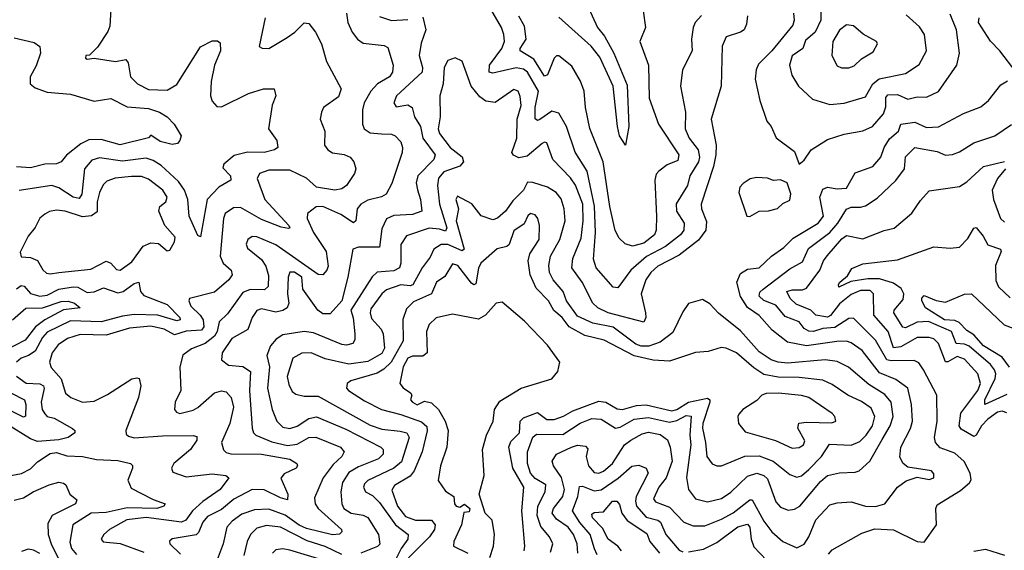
# Model space of a CAD drawing. Extents: x 1678759 to 1859541, y 384609 to 522867.
# Tile 248 of 256: x 1737789 to 1741964, y 494187 to 496438. Entities that reach past the tile are written whole.
import ezdxf

# ---------------------------------------------------------------- set-up
doc = ezdxf.new("R2010")
doc.units = 0

msp = doc.modelspace()

# ---------------------------------------------------------------- linework, layer by layer
at = {"layer": '0CON20XD'}
for points in [[(1738176.2, 496505), (1738170.5, 496409.5), (1738162.8, 496387.2), (1738119.5, 496320.5), (1738085, 496287.5), (1738070, 496285), (1738067.5, 496275), (1738075, 496270), (1738105, 496273.8), (1738195, 496260.9), (1738238.6, 496268.6), (1738248.5, 496255), (1738259.2, 496195), (1738288.5, 496165), (1738335, 496142.1), (1738415, 496138.1), (1738455, 496162.7), (1738555, 496322.7), (1738605, 496347.3), (1738627.8, 496347.8), (1738638.9, 496338.9), (1738641.1, 496305), (1738614.7, 496245), (1738600.9, 496175), (1738598.5, 496115), (1738605, 496092.5), (1738625, 496069.4), (1738645, 496068.1), (1738759.2, 496125), (1738822.5, 496145), (1738868, 496145), (1738875.6, 496115), (1738859.5, 496075), (1738843.5, 495975), (1738879.4, 495925), (1738884, 495895), (1738870, 495885), (1738825, 495874.3), (1738755, 495876.3), (1738698.1, 495861.9), (1738654, 495825), (1738650, 495810), (1738682.2, 495775), (1738685, 495757.5), (1738632.9, 495727.1), (1738583.8, 495675), (1738555, 495516.7), (1738545, 495522), (1738508, 495605), (1738501.4, 495675), (1738488.5, 495715), (1738461.8, 495751.8), (1738388.6, 495818.6), (1738355, 495840.6), (1738325, 495850.5), (1738225, 495838.2), (1738127.9, 495852.1), (1738095, 495841.4), (1738063.1, 495805), (1738052, 495698), (1738040.8, 495679.3), (1738015, 495684.4), (1737955, 495724.8), (1737925, 495733.9), (1737786.7, 495713.3)], [(1740680, 496455), (1740653.6, 496425), (1740645.4, 496405), (1740638.4, 496355), (1740640.8, 496305), (1740599.1, 496225), (1740591.5, 496155), (1740612.6, 496045), (1740611.4, 495975), (1740628.6, 495935), (1740665.4, 495885.4), (1740672.3, 495855), (1740668, 495835), (1740631, 495775), (1740620.6, 495735), (1740572.8, 495657.2), (1740574.8, 495625), (1740606.2, 495575), (1740605.2, 495545), (1740590.8, 495525), (1740527.3, 495475), (1740446.7, 495433.3), (1740381, 495375), (1740325, 495300), (1740305, 495302.7), (1740234.1, 495385), (1740222.6, 495422.6), (1740230.3, 495535), (1740226.3, 495646.3), (1740195.7, 495795.7), (1740145, 495875.5), (1740107.6, 495985), (1740075, 496040.7), (1740045, 496049.1), (1739995, 496013.8), (1739985, 496010), (1739975, 496016.9), (1739974.7, 496065.3), (1739989, 496135), (1739941.9, 496215), (1739925, 496227.6), (1739895, 496233.4), (1739795, 496210.4), (1739780.5, 496215), (1739781.1, 496245), (1739834.2, 496315), (1739844.3, 496345.7), (1739842.5, 496375), (1739832, 496405), (1739766.5, 496516.6)], [(1740193.4, 496503.4), (1740238.9, 496405), (1740268.3, 496368.3), (1740308.1, 496295), (1740365, 496160), (1740371.8, 495985), (1740357.5, 495905), (1740332.7, 495945), (1740323.6, 495985), (1740306.3, 496155), (1740248.8, 496278.8), (1740212.2, 496325), (1740075, 496448.1)], [(1739175.3, 496465), (1739180.6, 496425), (1739198.5, 496385), (1739220.9, 496355), (1739245, 496337.5), (1739335, 496328.8), (1739349.8, 496319.8), (1739372.1, 496245), (1739370, 496215), (1739356.8, 496195), (1739306.1, 496165), (1739278.2, 496135), (1739249.7, 496085), (1739243.2, 496055), (1739242.8, 495995), (1739250.4, 495975), (1739275, 495957.4), (1739323.9, 495953.9), (1739365, 495951.8), (1739380.6, 495945), (1739405, 495919.4), (1739412.5, 495895), (1739411.2, 495875), (1739366.9, 495743.1), (1739342.4, 495697.6), (1739323.5, 495686.5), (1739265, 495672.7), (1739234.9, 495655.1), (1739219.6, 495635), (1739214.5, 495585), (1739205, 495575.5), (1739150.7, 495610.7), (1739075, 495645.5), (1739045.6, 495644.4), (1739009.1, 495615), (1739008.2, 495595), (1739035, 495534.6), (1739088.8, 495455), (1739097.6, 495392.4), (1739092.1, 495375), (1739075, 495355.6), (1739055, 495357.3), (1738875, 495482.1), (1738795, 495517.3), (1738775, 495518.2), (1738756.5, 495505), (1738750, 495485), (1738755, 495469.2), (1738815, 495420), (1738832.1, 495392.1), (1738843.4, 495353.4), (1738843.3, 495306.7), (1738827.4, 495292.6), (1738766.1, 495293.9), (1738735, 495280.6), (1738669.7, 495190.3), (1738635, 495156.8), (1738626.4, 495115), (1738615.1, 495094.9), (1738575, 495063.8), (1738518, 495042), (1738480.5, 495015), (1738468.2, 494965), (1738471.8, 494865), (1738448.8, 494815), (1738445.7, 494785), (1738453.4, 494773.4), (1738467.5, 494767.5), (1738525, 494781.1), (1738545, 494792.3), (1738614.4, 494855), (1738645, 494863.9), (1738665, 494859.1), (1738685.6, 494835.6), (1738695.2, 494795), (1738680.6, 494725), (1738644.6, 494645), (1738653, 494613), (1738665, 494602.2), (1738685, 494596.6), (1738814.5, 494595.5), (1738934.3, 494574.3), (1738964.3, 494555), (1738967.5, 494545), (1738960.8, 494535), (1738910.9, 494510.9), (1738896.1, 494493.9), (1738926.6, 494425), (1738925, 494401.9), (1738895, 494409.3), (1738825, 494443.2), (1738775, 494445.7), (1738696.4, 494403.6), (1738645, 494360.4), (1738585, 494330.2), (1738565, 494307.1), (1738547.3, 494262.7), (1738537.6, 494252.4), (1738435, 494235.3), (1738424, 494226), (1738425.6, 494215), (1738470.4, 494170.4)], [(1740433.1, 496475), (1740442.5, 496405), (1740418.2, 496345), (1740455.3, 496245), (1740458.2, 496105), (1740498.2, 495995), (1740584.1, 495865), (1740579.2, 495840.8), (1740535, 495821.8), (1740499.5, 495795), (1740488.2, 495781.8), (1740482.4, 495757.6), (1740488.8, 495605), (1740487.9, 495545), (1740480.3, 495525), (1740435, 495489.4), (1740387.5, 495477.5), (1740356.3, 495486.3), (1740330.4, 495510.4), (1740313.8, 495543.8), (1740291.1, 495645), (1740263.1, 495835), (1740206.4, 495976.4), (1740187.7, 496065), (1740182.7, 496135), (1740167.3, 496177.3), (1740130.9, 496240.9), (1740075, 496284.3), (1740065, 496284.3), (1740055.4, 496274.6), (1740026.6, 496203.4), (1740015, 496197.7), (1739969.6, 496269.6), (1739911.9, 496305), (1739911.6, 496315), (1739936.6, 496355), (1739929.3, 496410.7), (1739905, 496452.7)], [(1741070.4, 496465), (1741073.8, 496435), (1741067.9, 496415), (1740979.1, 496305), (1740921.5, 496248.5), (1740912, 496225), (1740907.5, 496185), (1740927.3, 496095), (1740957.6, 496007.6), (1740976.2, 495985), (1740996.8, 495936.8), (1741075, 495878.8), (1741095, 495824.2)], [(1741186, 496475), (1741186.8, 496435), (1741162.4, 496385), (1741121.4, 496348.6), (1741110.5, 496315), (1741065.2, 496284.8), (1741054, 496245), (1741062.6, 496202.6), (1741091.5, 496155), (1741151.1, 496101.1), (1741225, 496078.5)], [(1741095, 495824.2), (1741115, 495841.4), (1741145.7, 495885), (1741215, 495929.1), (1741285, 495951.8), (1741365, 495966.2), (1741405, 495984), (1741451.4, 496038.6), (1741461.6, 496068.4), (1741462.4, 496107.6), (1741470.9, 496119.1), (1741510.7, 496120.7), (1741555, 496100.8), (1741595, 496110.7), (1741635, 496108.9), (1741685, 496132.9), (1741762.9, 496245), (1741774.7, 496295), (1741762.3, 496395), (1741735, 496461.4)], [(1741225, 496078.5), (1741285, 496083.5), (1741375, 496110), (1741407.3, 496165), (1741433.3, 496186.7), (1741545, 496208.8), (1741603, 496247), (1741634.6, 496305), (1741625.3, 496375), (1741605, 496407.3), (1741548.5, 496458.5)], [(1738830.4, 496445), (1738804.2, 496324.2), (1738817.3, 496317.3), (1738845, 496315.7), (1738922.5, 496362.5), (1738955.6, 496385), (1738995, 496424), (1739015, 496421.2), (1739043.1, 496385), (1739068.9, 496335), (1739090.6, 496260.6), (1739152.5, 496145), (1739140.2, 496109.8), (1739077.5, 496065), (1739068.1, 496045), (1739063.3, 496015), (1739082.5, 495965), (1739082.1, 495905), (1739095.7, 495885.7), (1739115, 495873.4), (1739165.3, 495865.3), (1739190, 495855), (1739205.4, 495835.4), (1739214.5, 495805), (1739208.5, 495785), (1739175, 495734.4), (1739155, 495720.4), (1739125.3, 495714.7), (1739047, 495727), (1739005.3, 495765.3), (1738935, 495800), (1738845, 495798.8), (1738805.3, 495784.7), (1738796.3, 495763.7), (1738827.9, 495675), (1738930.5, 495565), (1738934, 495555), (1738928.2, 495551.8), (1738897.9, 495557.9), (1738815, 495590), (1738725, 495641.6), (1738695, 495639.1), (1738660.9, 495615), (1738653.1, 495595), (1738638.6, 495435), (1738651.2, 495405), (1738685.5, 495375), (1738690, 495355), (1738675.5, 495335), (1738615, 495282.5), (1738509.2, 495255), (1738506.5, 495245), (1738515, 495222.7), (1738554.9, 495184.9), (1738567.3, 495165), (1738570.2, 495135), (1738559.3, 495120.7), (1738495, 495116.9), (1738445, 495100.5), (1738401.8, 495125), (1738345, 495137.7), (1738255, 495129), (1738155, 495100), (1738045, 495103), (1737992.1, 495085), (1737951.7, 495058.3), (1737927.3, 495025), (1737915.3, 494985.3), (1737922.8, 494962.8), (1737964.2, 494915), (1737983.4, 494853.4), (1738005.8, 494835), (1738055, 494815.4), (1738105, 494819.6), (1738161.7, 494848.3), (1738265, 494914.4), (1738285, 494919.2), (1738295.5, 494915.5), (1738302.5, 494885), (1738293.3, 494835), (1738238.6, 494695), (1738240.5, 494680.5), (1738250.9, 494670.9), (1738275, 494664.6), (1738395, 494672.4), (1738523.9, 494673.9), (1738539.5, 494669.5), (1738539.6, 494655), (1738512.6, 494615), (1738442.2, 494555), (1738432.2, 494535), (1738438.7, 494518.7), (1738495, 494498.2), (1738605, 494512.3), (1738663.8, 494505), (1738675.4, 494495), (1738638.6, 494445), (1738565, 494394.4), (1738521.6, 494355)], [(1739498.5, 496448.5), (1739511.3, 496395), (1739492, 496338), (1739483.3, 496285), (1739496.7, 496235), (1739495.3, 496215), (1739386.9, 496115), (1739375.4, 496085), (1739385, 496067.8), (1739435, 496075.8), (1739453.8, 496065), (1739462.6, 496025), (1739488.1, 495985), (1739498.5, 495935), (1739550.3, 495865), (1739545.3, 495845), (1739477, 495775), (1739470, 495745), (1739476.3, 495716.3), (1739488.8, 495675), (1739494.5, 495625), (1739455, 495610.8), (1739375, 495606.5), (1739345, 495592.7), (1739325, 495550), (1739315, 495472.5), (1739225, 495473.4), (1739201.5, 495465), (1739181, 495345), (1739154.7, 495245.3), (1739105, 495190.4), (1739075, 495190.3), (1739053.2, 495205), (1738989.4, 495295), (1738984.8, 495345), (1738955, 495366.2), (1738935, 495366.2), (1738927.6, 495345), (1738924.2, 495275), (1738930.9, 495235), (1738923.8, 495216.2), (1738905.5, 495204.5), (1738875, 495197.7), (1738815, 495210.7), (1738795, 495204.5), (1738775.4, 495175), (1738756.1, 495123.9), (1738688.8, 495085), (1738647.5, 495025), (1738644.5, 494995), (1738675, 494972.7), (1738735, 494967), (1738767.8, 494945), (1738762.8, 494865), (1738775.3, 494705), (1738780, 494685), (1738790.5, 494675), (1738857.7, 494647.7), (1738925, 494631.6), (1738965, 494638), (1739014.4, 494665), (1739045, 494667.1), (1739149.2, 494625), (1739164.5, 494605), (1739155.4, 494585), (1739118.6, 494551.4), (1739076.1, 494495), (1739039.7, 494410.3), (1739041.9, 494385), (1739054, 494365), (1739153.3, 494275), (1739154.4, 494265), (1739144.7, 494255.3), (1739115, 494253.6), (1739005, 494279.2), (1738973.9, 494293.9), (1738915, 494336.7), (1738845, 494361.2), (1738785, 494358.9), (1738730.7, 494340.7), (1738689.4, 494310.6), (1738667.1, 494285), (1738651.9, 494215), (1738621.6, 494135)], [(1740875.5, 496454.5), (1740871.7, 496418.3), (1740860.6, 496395), (1740845.9, 496384.1), (1740785.3, 496364.7), (1740767.3, 496325), (1740763.7, 496156.3), (1740720.9, 496015), (1740742.2, 495905), (1740740.5, 495865), (1740731.7, 495815), (1740678.2, 495655), (1740680, 495635), (1740702, 495582), (1740698.7, 495545), (1740667.7, 495502.3), (1740585, 495439.2), (1740495, 495391.6), (1740464.7, 495365), (1740443.7, 495335), (1740424.7, 495275), (1740442.5, 495195), (1740444.2, 495175), (1740435.7, 495154.3), (1740284.9, 495194.9), (1740241.2, 495215), (1740218.8, 495235), (1740174.5, 495324.5), (1740130, 495385), (1740133.9, 495425), (1740169.4, 495510.6), (1740177.8, 495585), (1740176.4, 495655), (1740146.3, 495736.3), (1740125, 495767.4), (1740049.1, 495845), (1740025, 495915.8), (1740015, 495918.1), (1740005, 495912.2), (1739941.3, 495858.7), (1739905, 495852.3), (1739882.4, 495862.4), (1739875.4, 495875), (1739896.6, 495935), (1739898.9, 496015), (1739915.8, 496074.2), (1739911.8, 496111.8), (1739902.5, 496135), (1739885, 496140.8), (1739805, 496086.8), (1739765, 496092.6), (1739740.6, 496110.6), (1739703.6, 496155), (1739665, 496262), (1739635, 496275.7), (1739605, 496264), (1739589.1, 496235), (1739584.7, 496165.3), (1739570, 496115), (1739572.1, 496025), (1739564.1, 495974.1), (1739569.8, 495955), (1739614.1, 495895), (1739665.4, 495855.4), (1739671.6, 495835), (1739655, 495817), (1739587, 495793), (1739564.8, 495765), (1739560.4, 495735), (1739569.4, 495655), (1739600, 495555), (1739595, 495541.1), (1739568.6, 495548.6), (1739525, 495553.6), (1739429.7, 495520.3), (1739405.9, 495484.1), (1739405.2, 495404.8), (1739399.3, 495385), (1739375, 495372.7), (1739305, 495366.7), (1739283.6, 495346.4), (1739192.5, 495205), (1739202.8, 495172.8), (1739209.8, 495105), (1739209.5, 495080.5), (1739202.2, 495065), (1739175, 495057.6), (1739155, 495060.6), (1739035, 495108.9), (1738995, 495114.8), (1738905, 495101.4), (1738877.1, 495082.9), (1738852, 495055), (1738836.5, 495013.5), (1738847.9, 494965), (1738840.4, 494875), (1738858.9, 494785), (1738879.7, 494735), (1738905, 494709.7), (1738935, 494704.3), (1738965, 494714.4), (1739015, 494745.6), (1739047, 494753), (1739171.7, 494701.7), (1739321.1, 494625), (1739329.6, 494615), (1739329.7, 494595), (1739310.8, 494575), (1739225, 494541.9), (1739185, 494517.4), (1739158.4, 494475), (1739150.7, 494435), (1739155.6, 494385), (1739163.5, 494365), (1739194.9, 494344.9), (1739245.8, 494335.8), (1739265.8, 494325.8), (1739310.6, 494255), (1739316.3, 494213.7), (1739306.7, 494203.3), (1739235, 494175.5)], [(1739315, 496450.5), (1739365, 496433.8), (1739435, 496438.4)], [(1741305, 496233.6), (1741328.2, 496241.8), (1741358.5, 496271.5), (1741408.3, 496301.7), (1741426.2, 496335), (1741422.5, 496345), (1741365.5, 496375.5), (1741325, 496411.4), (1741295, 496415.7), (1741265, 496392.5), (1741237.5, 496345), (1741232.5, 496285), (1741255, 496242), (1741273.6, 496233.6), (1741305, 496233.6)], [(1742014, 496215), (1741945.5, 496305), (1741905.8, 496345.8), (1741854.7, 496425), (1741857.8, 496445)], [(1737765, 496360.5), (1737850.9, 496340.9), (1737875, 496323.8), (1737877.3, 496295), (1737858.5, 496241.5), (1737833.3, 496195), (1737833.3, 496165), (1737855, 496148.8), (1737905, 496130.8), (1738005, 496121.6), (1738105, 496092.7), (1738175, 496103.6), (1738245, 496068.2), (1738335, 496061.5), (1738381.4, 496045), (1738414.4, 496025), (1738443.8, 495995), (1738473.3, 495945), (1738468, 495925), (1738457.5, 495912.5), (1738435, 495908.9), (1738385, 495920.6), (1738345, 495947.5), (1738335, 495936.2)], [(1740155.7, 494175), (1740152.3, 494215), (1740137.5, 494255), (1740115, 494285.2), (1740065, 494320), (1740046.5, 494345), (1740052.3, 494365), (1740092.5, 494415), (1740098.9, 494445), (1740086.6, 494496.6), (1740053.1, 494545), (1740046.8, 494565), (1740065, 494594.4), (1740129.1, 494625), (1740155, 494633.2), (1740188.3, 494628.3), (1740198, 494618), (1740190.8, 494585), (1740201, 494545), (1740225, 494517.5), (1740245, 494514.3), (1740265, 494523.1), (1740302.4, 494555), (1740353.9, 494635), (1740380.9, 494655), (1740428.2, 494681.8), (1740455, 494688.2), (1740505, 494678.4), (1740535.7, 494655.7), (1740547.8, 494625), (1740555.2, 494565), (1740530, 494495), (1740499.5, 494455), (1740476.2, 494405), (1740485, 494393.3), (1740545, 494369.7), (1740605, 494306.9), (1740645, 494291.1), (1740695, 494290.7), (1740765, 494319.6), (1740815, 494345.6), (1740885, 494401.6), (1740895, 494400.8), (1740945, 494310.8), (1740978.2, 494265), (1741025.6, 494225), (1741085, 494197.8), (1741115, 494213.1), (1741135, 494244.3), (1741165, 494317.1), (1741225, 494380), (1741255, 494388.9), (1741315, 494393.1), (1741375, 494373.9), (1741417.5, 494372.5), (1741457.5, 494385), (1741511.1, 494455), (1741548.7, 494481.3), (1741595, 494496.9), (1741645, 494486.9), (1741665.4, 494495), (1741665, 494511.2), (1741655, 494524.4), (1741555, 494539.5), (1741535.8, 494555.8), (1741521.9, 494581.9), (1741525.3, 494625), (1741566.3, 494703.7), (1741575.3, 494735), (1741571.3, 494805), (1741555, 494875.5), (1741505, 494911.6), (1741435, 494939.8), (1741361.1, 495035), (1741315, 495067.7), (1741295, 495073.8), (1741253.5, 495073.5), (1741125, 495054.8), (1741045, 495070), (1740980.5, 495120.5), (1740925, 495182.5), (1740875, 495216.5), (1740845, 495263.3), (1740830.3, 495325), (1740845, 495360.5), (1740875, 495379.2), (1740925, 495385.6), (1740977.3, 495435), (1741029.2, 495470.8), (1741068.5, 495511.5), (1741175.3, 495575), (1741197.3, 495605), (1741182.1, 495685), (1741195, 495719.5), (1741215, 495728), (1741255, 495719.6), (1741295, 495722.8), (1741332.4, 495787.6), (1741406.2, 495815), (1741441.2, 495855), (1741454.8, 495895.2), (1741477.4, 495932.6), (1741515, 495964.6), (1741525.3, 495994.7), (1741585, 496003.4), (1741635, 495980.2), (1741685, 495982.8), (1741790.9, 496039.1), (1741865, 496068.5), (1741897.5, 496095), (1741949.3, 496160.7), (1741977.7, 496177.7)], [(1741218.8, 494171.2), (1741235, 494190), (1741360.2, 494259.8), (1741415, 494278.5), (1741494.3, 494274.3), (1741595, 494224.2), (1741625, 494222.5), (1741677.1, 494295), (1741674.5, 494365), (1741680, 494380), (1741779.1, 494440.9), (1741817.2, 494472.8), (1741823.5, 494486.5), (1741819.6, 494515), (1741794.4, 494564.4), (1741755, 494599.7), (1741692, 494622), (1741672.3, 494645), (1741667.6, 494665), (1741679.4, 494735), (1741677.9, 494845), (1741622, 494952), (1741601.8, 494981.8), (1741581.7, 494991.7), (1741485, 494990.6), (1741465.6, 494995.6), (1741418.3, 495078.3), (1741325, 495172), (1741305, 495170.8), (1741245, 495131.6), (1741195, 495127.6), (1741155, 495115.4), (1741135, 495116.8), (1741115, 495127.4), (1741095, 495155.8), (1741035, 495179), (1740995, 495227), (1740945, 495247.3), (1740924.8, 495265), (1740927.9, 495282.1), (1740941.4, 495295), (1741055, 495381.4), (1741108.8, 495411.2), (1741133.4, 495466.6), (1741225, 495535.2), (1741258.5, 495575), (1741295, 495634.7), (1741315, 495642.7), (1741355, 495642.5), (1741375, 495648.8), (1741425, 495680.9), (1741504.8, 495755.2), (1741540.6, 495805), (1741545, 495855.6), (1741584.7, 495895.3), (1741679, 495879), (1741715, 495863.6), (1741744.7, 495865.3), (1741775, 495876.9), (1741835, 495914.7), (1741924.7, 495945.3), (1741995, 495993.1)], [(1738335, 495936.2), (1738215, 495907.1), (1738135, 495929.6), (1738081.9, 495928.1), (1738048.8, 495911.2), (1737986.8, 495863.2), (1737965, 495834.4), (1737945, 495826.2), (1737895, 495824.7), (1737835, 495808.6), (1737775, 495813.2)], [(1741975, 494770), (1741955, 494777.5), (1741935, 494772.6), (1741895, 494744), (1741867.8, 494715), (1741845, 494675.5), (1741835, 494670.4), (1741781.2, 494701.2), (1741773.1, 494715), (1741780.5, 494769.5), (1741852.2, 494865), (1741863.4, 494895), (1741852.5, 494935), (1741795, 494998.4), (1741765, 495008.5), (1741725, 494986.7), (1741715, 494987.1), (1741685, 495064.6), (1741665, 495083.7), (1741645, 495090.2), (1741595, 495089.3), (1741525, 495050), (1741495, 495045.3), (1741471.4, 495115), (1741411.5, 495185), (1741409.1, 495275), (1741395, 495289.1), (1741355, 495289.6), (1741315, 495272.8), (1741265, 495231.9), (1741227.2, 495182.8), (1741215, 495176.5), (1741165, 495184.8), (1741143.9, 495205), (1741081.8, 495231.8), (1741056.4, 495255), (1741042.1, 495285), (1741065, 495292.2), (1741108.5, 495291.5), (1741125, 495298.5), (1741181.8, 495375), (1741197.5, 495415), (1741213.2, 495436.8), (1741275, 495508.8), (1741295, 495523), (1741365, 495507.8), (1741455, 495543.3), (1741496.6, 495553.4), (1741572.4, 495617.6), (1741608.8, 495671.2), (1741645, 495711.4), (1741775, 495730.8), (1741805, 495750), (1741875.8, 495814.3), (1741965, 495835.5)], [(1741968.9, 495805), (1741935.6, 495764.4), (1741913, 495715), (1741919, 495675), (1741947.8, 495595), (1741965, 495578.7)], [(1737919.2, 495359.2), (1737955, 495364.8), (1738090.4, 495379.6), (1738155, 495413.2), (1738175.7, 495405.7), (1738198.8, 495378.8), (1738215, 495375.5), (1738265, 495410.9), (1738312.6, 495477.4), (1738345, 495491.1), (1738378, 495488), (1738415, 495456.7), (1738425, 495460), (1738445.5, 495495), (1738448.5, 495515), (1738404.3, 495564.3), (1738378.3, 495625), (1738383.8, 495645), (1738408.8, 495665), (1738413.9, 495685), (1738396.2, 495715), (1738335, 495761.9), (1738305, 495772), (1738263, 495773), (1738193.8, 495765), (1738157.8, 495752.2), (1738142.8, 495737.2), (1738127.4, 495705), (1738117.5, 495665), (1738116.9, 495623.1), (1738094.1, 495605.9), (1738055, 495601.7), (1737982, 495625), (1737945, 495630.4), (1737915.4, 495624.6), (1737895, 495613.5), (1737875, 495595.7), (1737855, 495556.7), (1737825, 495519.5), (1737791.3, 495451.3), (1737795, 495432), (1737835, 495428.7), (1737865, 495416.2), (1737886.7, 495376.7), (1737902.5, 495362.5), (1737919.2, 495359.2)], [(1740040.1, 494179.9), (1740049.6, 494215), (1740036.2, 494245), (1739998.6, 494288.6), (1739983.6, 494335), (1739986.6, 494375), (1740016.9, 494435), (1740019.6, 494465), (1739975, 494491.3), (1739954.5, 494515), (1739941.7, 494555), (1739941.9, 494605), (1739965, 494666.4), (1739980.8, 494679.2), (1740091.9, 494678.1), (1740165, 494726.8), (1740215, 494746.8), (1740255, 494743.5), (1740315.8, 494705.8), (1740335, 494709.3), (1740395, 494743.3), (1740455, 494750.9), (1740545, 494731.3), (1740575, 494737.8), (1740615, 494758.5), (1740636.3, 494756.3), (1740631.1, 494675), (1740634.9, 494635), (1740616.3, 494496.3), (1740624.6, 494445), (1740655, 494405.5), (1740705, 494392.2), (1740765, 494406.8), (1740805, 494434.1), (1740875, 494502.2), (1740915, 494513.8), (1740943.9, 494503.9), (1740960.6, 494490.6), (1740995, 494392.5), (1741015, 494370.4), (1741047.6, 494357.6), (1741075, 494361.2), (1741097.7, 494375), (1741185, 494479.5), (1741215, 494504.7), (1741265, 494515.8), (1741332, 494518), (1741348.5, 494525), (1741394.7, 494565.3), (1741446.7, 494656.7), (1741480.6, 494715), (1741492.8, 494755), (1741485.2, 494815), (1741458.1, 494848.2), (1741390.2, 494890.2), (1741304.1, 494964.1), (1741255, 494988.1), (1741205, 494995.6), (1741045, 494981.2), (1741005, 494984.8), (1740975, 494995.2), (1740925, 495028.8), (1740845, 495117.6), (1740752.3, 495192.3), (1740715, 495231.9), (1740685, 495251.2), (1740625, 495233.3), (1740600.9, 495199.1), (1740559.3, 495110.7), (1740505, 495069.6), (1740456.8, 495053.2), (1740425, 495053.2), (1740401.4, 495061.4), (1740305, 495133.9), (1740220.1, 495149.9), (1740155, 495180.5), (1740107.3, 495245), (1740093.8, 495285), (1740051.6, 495335), (1740035.8, 495365), (1740032.5, 495395), (1740040.5, 495435), (1740079.6, 495505), (1740101.6, 495585), (1740097.6, 495635), (1740085, 495677.8), (1740063.6, 495705), (1740026.9, 495726.9), (1739965, 495747.7), (1739942, 495748), (1739925.3, 495715), (1739880.6, 495669.4), (1739848.9, 495625), (1739815, 495595.5), (1739795, 495588.1), (1739746.4, 495606.4), (1739707, 495657), (1739645, 495688.8), (1739638.6, 495675), (1739649.2, 495635), (1739640.3, 495585), (1739674.2, 495465), (1739665, 495457.1), (1739605, 495483.6), (1739575.7, 495484.3), (1739544.7, 495465), (1739529.2, 495430.8), (1739495.8, 495385), (1739456.5, 495313.5), (1739445, 495309), (1739405, 495313.7), (1739345, 495292.2), (1739324.2, 495275), (1739278.6, 495211.4), (1739274.8, 495195), (1739280.6, 495170.6), (1739321.2, 495125), (1739330.3, 495105), (1739336, 495045), (1739325, 495021.4), (1739265, 494987.7), (1739185, 494976.8), (1739085, 494999.6), (1739025, 495024.3), (1738985, 495023.5), (1738947.6, 495002.4), (1738922.6, 494925), (1738929.8, 494889.8), (1738945, 494861.4), (1738959.8, 494849.8), (1738995, 494840.4), (1739055, 494840.6), (1739275, 494718.5), (1739325, 494701.6), (1739402.5, 494692.5), (1739430, 494685), (1739440.2, 494665), (1739407.6, 494562.4), (1739375, 494536.3), (1739265, 494482.9), (1739251.2, 494468.8), (1739247.1, 494455), (1739255.3, 494435.3), (1739285, 494419.2), (1739315, 494390.5), (1739382.7, 494295), (1739435.8, 494255), (1739434.8, 494235), (1739406.4, 494195), (1739375, 494133.2)], [(1740885, 495603.3), (1740924.3, 495625.7), (1740965, 495627.1), (1741002.6, 495637.4), (1741025, 495658), (1741055, 495672.5), (1741058.9, 495698.9), (1741043.3, 495745), (1741015, 495758.8), (1740985, 495756), (1740960, 495765), (1740915, 495768), (1740887, 495763), (1740857.3, 495742.7), (1740843, 495727), (1740838, 495705), (1740872.5, 495605), (1740885, 495603.3)], [(1739928.8, 494185), (1739931.1, 494205), (1739918.1, 494355), (1739927.3, 494455), (1739880.6, 494535), (1739863.3, 494625), (1739871.2, 494648.8), (1739908.2, 494685), (1739911.1, 494735), (1739925, 494749.4), (1739985, 494771.1), (1740025, 494741.6), (1740055, 494741.7), (1740095, 494755.6), (1740135, 494779.1), (1740245, 494819.4), (1740274.9, 494814.9), (1740322.4, 494787.6), (1740345, 494784.8), (1740405, 494801.8), (1740445, 494804.8), (1740555, 494779.2), (1740575, 494784.9), (1740625, 494815.9), (1740705, 494832.5), (1740715.5, 494825.5), (1740715.5, 494815), (1740685.2, 494725.2), (1740684.5, 494705), (1740697.9, 494645), (1740702.4, 494585), (1740725, 494554.5), (1740745, 494545.4), (1740765, 494546.1), (1740863.3, 494586.7), (1740925, 494587.7), (1740984.6, 494565), (1741055, 494508.2), (1741085, 494497.7), (1741105, 494502.7), (1741135, 494529.8), (1741189, 494585), (1741223.2, 494636.8), (1741315, 494633.7), (1741351.6, 494648.4), (1741378.3, 494675), (1741405.2, 494715), (1741414.8, 494755), (1741399.6, 494789.6), (1741358.1, 494818.1), (1741300.9, 494845), (1741235, 494890.8), (1741195, 494909), (1741095, 494920.2), (1741005, 494921.1), (1740945, 494933.4), (1740901.6, 494961.6), (1740829.3, 495025), (1740785, 495044.7), (1740763.3, 495046.8), (1740708.9, 495031.1), (1740654.2, 495025.8), (1740545, 494989.8), (1740475, 494993.1), (1740395, 495011.9), (1740267.9, 495077.9), (1740185, 495098.8), (1740119.4, 495135), (1740089.6, 495175), (1740054.1, 495204.1), (1740031.4, 495245), (1739979.4, 495299.4), (1739953.9, 495355), (1739944.7, 495415), (1739952.7, 495445), (1739991.5, 495505), (1739992.7, 495565), (1739985.7, 495595), (1739975, 495609.6), (1739955, 495615.4), (1739943.8, 495606.2), (1739927.8, 495572.2), (1739885, 495542.1), (1739865, 495483.5), (1739854.3, 495475.7), (1739813.6, 495466.4), (1739745, 495404.6), (1739735, 495384.3), (1739723.1, 495316.9), (1739715, 495312.6), (1739705, 495320.2), (1739647.2, 495395), (1739625, 495401.8), (1739591.9, 495348.1), (1739556, 495324), (1739535.4, 495274.6), (1739458.8, 495241.2), (1739429.1, 495210.9), (1739413.7, 495166.3), (1739415.6, 495075), (1739364.4, 494985.6), (1739332.7, 494955), (1739305, 494937.9), (1739193.4, 494906.6), (1739177.3, 494895), (1739175.4, 494875), (1739182.7, 494865), (1739251.1, 494821.1), (1739323.8, 494783.8), (1739405, 494763.5), (1739492.5, 494732.5), (1739515, 494712.9), (1739516.7, 494693.3), (1739495.1, 494604.9), (1739461.7, 494525), (1739445, 494501.9), (1739378.4, 494461.6), (1739367.5, 494442.5), (1739390.9, 494375), (1739425, 494330), (1739468, 494315), (1739535, 494315.2), (1739550.5, 494295), (1739547.5, 494275), (1739526.4, 494245), (1739437.4, 494155)], [(1741975, 494847.4), (1741881.9, 494805), (1741881.4, 494825), (1741925.2, 494915.2), (1741928.5, 494935), (1741923.2, 494953.2), (1741905.8, 494975.8), (1741815, 495053.1), (1741795, 495062.2), (1741760, 495065), (1741740, 495115), (1741642.8, 495157.2), (1741595, 495155.2), (1741545, 495131.4), (1741533.4, 495133.4), (1741495.9, 495195), (1741497.1, 495205), (1741535, 495251.5), (1741537.9, 495275), (1741527.2, 495297.2), (1741495, 495319.9), (1741435, 495338.3), (1741385, 495339.2), (1741313, 495327), (1741263.1, 495303.1), (1741261.3, 495315), (1741267.3, 495325), (1741299.2, 495350.8), (1741318, 495382), (1741365, 495401.6), (1741511, 495419), (1741665, 495474.5), (1741735, 495468.9), (1741775, 495473.1), (1741810, 495510), (1741835, 495554), (1741845, 495555.8), (1741875, 495518.9), (1741895, 495482.3), (1741948.6, 495465), (1741951.2, 495455), (1741927.6, 495395), (1741928.6, 495331.4), (1741940.4, 495305), (1741988.5, 495258.5)], [(1737775, 495295.8), (1737795, 495310.7), (1737807.5, 495307.5), (1737835, 495275.7), (1737875, 495264.5), (1737905, 495269.5), (1737955, 495295.1), (1738015, 495304.8), (1738035, 495303.6), (1738075, 495280.6), (1738105, 495283.2), (1738145, 495300.4), (1738205, 495279), (1738227.7, 495285), (1738275, 495319.2), (1738294.5, 495324.5), (1738301.9, 495285), (1738315, 495267.5), (1738415, 495229.2), (1738467.8, 495175), (1738470, 495165), (1738455, 495160), (1738375, 495184.2), (1738275, 495187.7), (1738225, 495180.9), (1738135, 495156.2), (1738005, 495160.1), (1737905, 495112.3), (1737885, 495089.1), (1737855, 495032.1), (1737826, 495014), (1737795, 495002.8), (1737774.7, 494985)], [(1741985.8, 494964.2), (1741955, 495006.2), (1741875.7, 495055), (1741835, 495100.4), (1741805, 495118.8), (1741772.9, 495152.9), (1741755, 495161.2), (1741710.3, 495165), (1741629.6, 495215), (1741614.7, 495245), (1741615, 495256.7), (1741625, 495267.5), (1741675, 495246.8), (1741715, 495239.5), (1741795, 495273.8), (1741825, 495275.6), (1741963.6, 495143.6), (1742005, 495128.3)], [(1737758.6, 495165), (1737815, 495213.8), (1737885, 495216.2), (1737965, 495242.3), (1737995, 495244), (1738021.5, 495235), (1738046, 495215), (1737975, 495207.7), (1737894.9, 495165.1), (1737855.5, 495135), (1737812.1, 495077.9), (1737725, 495032.6)], [(1739783.2, 494156.8), (1739798.8, 494205), (1739802.2, 494255), (1739792.5, 494315), (1739762.5, 494345), (1739736.7, 494425), (1739758.1, 494505), (1739752, 494615), (1739768.6, 494675), (1739796.9, 494735), (1739802, 494785), (1739825, 494819.2), (1739915, 494874.3), (1740045.5, 494914.5), (1740071.2, 494945), (1740080, 494985), (1740027.3, 495057.3), (1739929.7, 495159.7), (1739835, 495240), (1739810, 495235), (1739764, 495185), (1739735, 495167.8), (1739625, 495189.2), (1739555, 495172.7), (1739524.8, 495145.2), (1739514.3, 495115), (1739516.5, 495025), (1739499.1, 495010.9), (1739455, 495010.7), (1739435, 495002), (1739415.8, 494965), (1739401.1, 494895), (1739415, 494876.8), (1739446.2, 494855), (1739451.2, 494845), (1739446.7, 494825), (1739454.6, 494815), (1739475, 494804.7), (1739505, 494819.1), (1739535, 494812.1), (1739564.4, 494784.4), (1739593.8, 494735), (1739605.5, 494695), (1739600.9, 494625), (1739572.9, 494545), (1739563.9, 494483.9), (1739595, 494437.5), (1739630, 494415), (1739632.5, 494385), (1739640, 494375), (1739655, 494370), (1739675, 494382.5), (1739697.5, 494365), (1739695, 494350), (1739673, 494347), (1739662.9, 494295), (1739630, 494225), (1739628.8, 494205), (1739688.8, 494175)], [(1737776.1, 494926.1), (1737816.1, 494896.1), (1737873.9, 494893.9), (1737890.2, 494885), (1737893.3, 494873.3), (1737879.4, 494815), (1737884.8, 494785), (1737895, 494766.7), (1737905.8, 494755), (1737935, 494748.2), (1738013.4, 494703.4), (1738023.1, 494695), (1738022.5, 494685), (1737995, 494665.4), (1737955, 494655.4), (1737865, 494648.8), (1737835, 494659.5), (1737735, 494722.7)], [(1737692.5, 494885), (1737809.7, 494825), (1737815.4, 494805.4), (1737814, 494756), (1737805, 494751.3), (1737743.5, 494783.5)], [(1741065, 494620), (1741095, 494622.9), (1741113.3, 494635), (1741117.8, 494652.2), (1741089.2, 494705), (1741093.2, 494726.8), (1741125, 494731.4), (1741232.5, 494727.5), (1741250, 494735), (1741245.6, 494755), (1741235, 494767.8), (1741135.6, 494835), (1741105, 494843.5), (1741006.4, 494853.6), (1740955, 494851.8), (1740935.8, 494845), (1740915, 494822.5), (1740855, 494784.2), (1740839.2, 494765), (1740834.2, 494754.2), (1740837.5, 494725), (1740865, 494690), (1740993.4, 494653.4), (1741065, 494620)], [(1737705, 494496.7), (1737797.1, 494512.9), (1737835, 494533.2), (1737865, 494561.8), (1737918, 494598), (1737945, 494601.9), (1737988.5, 494588.5), (1738055, 494585.7), (1738115, 494572.2), (1738205, 494567.5), (1738258.8, 494555), (1738267, 494547), (1738267.3, 494535), (1738247.9, 494485), (1738261.4, 494451.4), (1738355, 494402.6), (1738405.8, 494385), (1738400.6, 494375), (1738370, 494365), (1738245, 494367.7), (1738155, 494348.3), (1738092.5, 494345), (1738014.8, 494295.2), (1738001.3, 494221.3), (1738008.4, 494195), (1738029.8, 494169.8)], [(1740238.1, 494168.1), (1740226.9, 494193.1), (1740208.8, 494255), (1740164.9, 494304.9), (1740133, 494355), (1740156.3, 494415), (1740162.8, 494457.2), (1740175, 494460), (1740225, 494439.5), (1740255, 494443.1), (1740326.5, 494493.5), (1740385, 494544.6), (1740415, 494548.7), (1740445.3, 494535.3), (1740453.8, 494515), (1740403.6, 494415), (1740400, 494395), (1740404.6, 494374.6), (1740445, 494328.1), (1740494.9, 494314.9), (1740506.3, 494306.3), (1740529, 494255), (1740585, 494188.2), (1740601.1, 494181.1)], [(1737765, 494399.7), (1737805, 494409.5), (1737845.4, 494435.4), (1737914.6, 494464.6), (1737955, 494476.2), (1737975, 494472.5), (1737984.4, 494464.4), (1738001.4, 494425), (1738031.4, 494401.4), (1738025, 494383.8), (1737926.5, 494335), (1737908.4, 494301.6), (1737909.8, 494255), (1737921.9, 494215), (1737971.2, 494115)], [(1740340.8, 494185), (1740325.2, 494205.2), (1740285, 494234.7), (1740260.9, 494280.9), (1740217.8, 494325), (1740215, 494341.2), (1740225, 494348), (1740265, 494350.6), (1740302.8, 494395), (1740321.8, 494395), (1740332.1, 494382.1), (1740343, 494345), (1740365, 494313.8), (1740448.8, 494258.8), (1740461.2, 494225), (1740502, 494175)], [(1738521.6, 494355), (1738493.1, 494315), (1738475, 494306.9), (1738325, 494326.9), (1738243.6, 494316.4), (1738170, 494275), (1738145.6, 494255), (1738134.4, 494235), (1738143.5, 494223.5), (1738215, 494216.1), (1738315, 494179.3)], [(1739155, 494169.7), (1739084, 494204), (1739007.5, 494227.5), (1738895, 494285.5), (1738835, 494292.7), (1738795, 494281.6), (1738767.2, 494255), (1738753.6, 494225), (1738740, 494165)], [(1740625, 494180.9), (1740688.1, 494191.9), (1740745, 494220), (1740835, 494286.2), (1740875, 494298), (1740884.8, 494284.8), (1740890.2, 494235), (1740902.5, 494202.5), (1740956.1, 494145)], [(1737874.4, 494174.4), (1737847.8, 494187.8), (1737825, 494192.1), (1737797.2, 494182.8)], [(1739085, 494143.1), (1738935, 494188.2), (1738905, 494193.5), (1738875, 494189.6), (1738860.4, 494175)], [(1741835, 494183.2), (1741885, 494191.5), (1741965, 494166.7)]]:
    msp.add_lwpolyline(points, dxfattribs=at)

doc.saveas('drawing.dxf')
